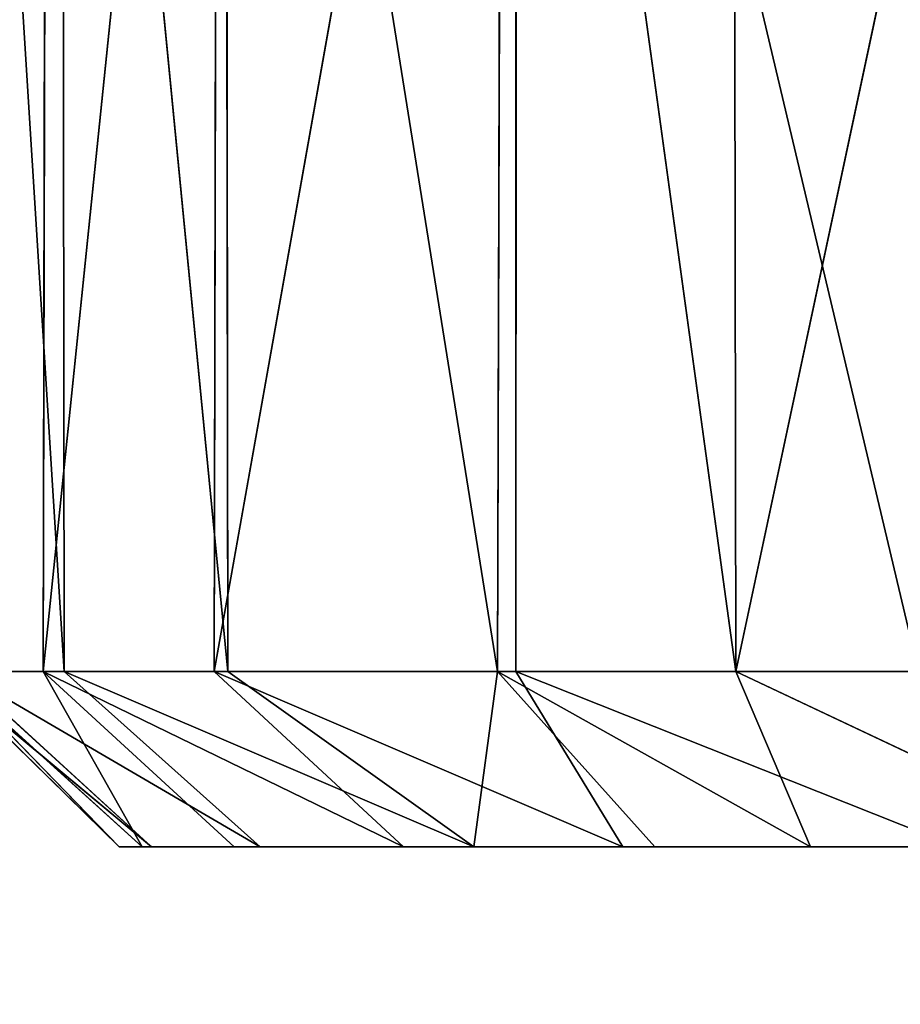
# Model space of a CAD drawing. Extents: x 0 to 35.8, y 0 to 26.7.
# Tile 133 of 227: x 24.64 to 25.026, y 1.118 to 1.548. Entities that reach past the tile are written whole.
import ezdxf

# ---------------------------------------------------------------- set-up
doc = ezdxf.new("R2010")
doc.units = 0
doc.header["$MEASUREMENT"] = 0
doc.layers.get('0').update_dxf_attribs({"color": 13, "linetype": 'CONTINUOUS'})
for name, color, linetype in [('HDS8645C_-_BODY', 252, 'CONTINUOUS'), ('HDS8645C_-_CERAMIC_TOP', 29, 'CONTINUOUS'), ('HEI8056C_-_KNOBS', 252, 'CONTINUOUS')]:
    doc.layers.add(name, color=color, linetype=linetype)

# ---------------------------------------------------------------- blocks, each defined once
blk = doc.blocks.new('HIS8055U_TRADECAD_DXF')
at = {"layer": 'HEI8056C_-_KNOBS', "color": 0}
for p, q in [((6.71115, -11.3643, 13.13355), (6.75775, -12.1075, 13.29335)), ((6.71115, -11.3643, 13.13355), (6.75775, -12.1075, 13.29335)), ((6.74855, -12.1075, 12.65505), (6.75025, -11.3643, 12.65455)), ((6.74855, -12.1075, 12.65505), (6.75025, -11.3643, 12.65455)), ((6.82495, -11.3644, 12.46685), (6.74855, -12.1075, 12.65505)), ((6.82495, -11.3644, 12.46685), (6.74855, -12.1075, 12.65505)), ((6.75685, -11.3643, 13.29265), (6.75775, -12.1075, 13.29335)), ((6.75685, -11.3643, 13.29265), (6.82935, -12.1075, 13.45525)), ((6.75685, -11.3643, 13.29265), (6.75775, -12.1075, 13.29335)), ((6.75685, -11.3643, 13.29265), (6.82935, -12.1075, 13.45525)), ((6.95555, -11.3643, 12.27845), (6.82335, -12.1075, 12.46615)), ((6.95555, -11.3643, 12.27845), (6.82335, -12.1075, 12.46615)), ((6.82335, -12.1075, 12.46615), (6.82495, -11.3644, 12.46685)), ((6.82335, -12.1075, 12.46615), (6.82495, -11.3644, 12.46685)), ((6.82845, -11.3643, 13.45585), (6.94735, -12.1075, 13.61695)), ((6.82935, -12.1075, 13.45525), (6.82845, -11.3643, 13.45585)), ((6.82845, -11.3643, 13.45585), (6.94735, -12.1075, 13.61695)), ((6.82935, -12.1075, 13.45525), (6.82845, -11.3643, 13.45585)), ((6.94945, -11.3644, 13.61975), (6.94735, -12.1075, 13.61695)), ((6.94945, -11.3644, 13.61975), (6.94735, -12.1075, 13.61695)), ((6.94945, -11.3644, 13.61975), (7.05165, -12.1075, 13.71675)), ((6.94945, -11.3644, 13.61975), (7.05165, -12.1075, 13.71675)), ((6.95555, -11.3643, 12.27845), (6.95545, -12.1075, 12.28365)), ((6.95555, -11.3643, 12.27845), (6.95545, -12.1075, 12.28365)), ((7.13165, -12.1075, 12.12615), (6.95555, -11.3643, 12.27845)), ((7.13165, -12.1075, 12.12615), (6.95555, -11.3643, 12.27845)), ((7.05165, -12.1075, 13.71675), (7.05055, -11.3644, 13.71575)), ((7.05165, -12.1075, 13.71675), (7.05055, -11.3644, 13.71575)), ((7.20985, -11.3644, 13.82785), (7.05165, -12.1075, 13.71675)), ((7.20985, -11.3644, 13.82785), (7.05165, -12.1075, 13.71675)), ((6.70365, -12.1075, 12.97735), (6.78185, -12.1842, 12.95255)), ((6.70365, -12.1075, 12.97735), (6.78185, -12.1842, 12.95255)), ((6.70365, -12.1075, 12.97735), (6.79595, -12.1842, 13.10305)), ((6.70365, -12.1075, 12.97735), (6.79595, -12.1842, 13.10305)), ((6.70725, -12.1075, 12.83195), (6.74855, -12.1075, 12.65505)), ((6.70725, -12.1075, 12.83195), (6.79185, -12.1842, 12.80435)), ((6.70725, -12.1075, 12.83195), (6.74855, -12.1075, 12.65505)), ((6.70725, -12.1075, 12.83195), (6.79185, -12.1842, 12.80435)), ((6.70725, -12.1075, 12.83195), (6.78185, -12.1842, 12.95255)), ((6.70725, -12.1075, 12.83195), (6.78185, -12.1842, 12.95255)), ((6.75775, -12.1075, 13.29335), (6.71205, -12.1075, 13.13555)), ((6.79595, -12.1842, 13.10305), (6.71205, -12.1075, 13.13555)), ((6.71205, -12.1075, 13.13555), (6.84345, -12.1842, 13.27565)), ((6.71205, -12.1075, 13.13555), (6.84345, -12.1842, 13.27565)), ((6.75775, -12.1075, 13.29335), (6.71205, -12.1075, 13.13555)), ((6.79595, -12.1842, 13.10305), (6.71205, -12.1075, 13.13555)), ((6.74855, -12.1075, 12.65505), (6.82335, -12.1075, 12.46615)), ((6.83215, -12.1842, 12.64065), (6.74855, -12.1075, 12.65505)), ((6.74855, -12.1075, 12.65505), (6.79185, -12.1842, 12.80435)), ((6.74855, -12.1075, 12.65505), (6.79185, -12.1842, 12.80435)), ((6.74855, -12.1075, 12.65505), (6.90625, -12.1842, 12.48955)), ((6.74855, -12.1075, 12.65505), (6.82335, -12.1075, 12.46615)), ((6.83215, -12.1842, 12.64065), (6.74855, -12.1075, 12.65505)), ((6.74855, -12.1075, 12.65505), (6.90625, -12.1842, 12.48955)), ((6.82935, -12.1075, 13.45525), (6.75775, -12.1075, 13.29335)), ((6.75775, -12.1075, 13.29335), (6.84345, -12.1842, 13.27565)), ((6.75775, -12.1075, 13.29335), (6.84345, -12.1842, 13.27565)), ((6.75775, -12.1075, 13.29335), (6.93705, -12.1842, 13.45585)), ((6.75775, -12.1075, 13.29335), (6.93705, -12.1842, 13.45585)), ((6.82935, -12.1075, 13.45525), (6.75775, -12.1075, 13.29335)), ((6.82335, -12.1075, 12.46615), (7.00215, -12.1842, 12.34965)), ((6.95545, -12.1075, 12.28365), (6.82335, -12.1075, 12.46615)), ((6.82335, -12.1075, 12.46615), (7.00215, -12.1842, 12.34965)), ((6.82335, -12.1075, 12.46615), (6.90625, -12.1842, 12.48955)), ((6.95545, -12.1075, 12.28365), (6.82335, -12.1075, 12.46615)), ((6.82335, -12.1075, 12.46615), (6.90625, -12.1842, 12.48955)), ((6.94735, -12.1075, 13.61695), (6.82935, -12.1075, 13.45525)), ((6.93705, -12.1842, 13.45585), (6.82935, -12.1075, 13.45525)), ((6.94735, -12.1075, 13.61695), (6.82935, -12.1075, 13.45525)), ((6.93705, -12.1842, 13.45585), (6.82935, -12.1075, 13.45525)), ((6.94735, -12.1075, 13.61695), (6.93705, -12.1842, 13.45585)), ((6.94735, -12.1075, 13.61695), (6.93705, -12.1842, 13.45585)), ((7.05165, -12.1075, 13.71675), (6.94735, -12.1075, 13.61695)), ((7.01615, -12.1842, 13.55665), (6.94735, -12.1075, 13.61695)), ((6.94735, -12.1075, 13.61695), (7.08425, -12.1842, 13.62205)), ((6.94735, -12.1075, 13.61695), (7.08425, -12.1842, 13.62205)), ((7.05165, -12.1075, 13.71675), (6.94735, -12.1075, 13.61695)), ((7.01615, -12.1842, 13.55665), (6.94735, -12.1075, 13.61695)), ((6.95545, -12.1075, 12.28365), (7.13165, -12.1075, 12.12615)), ((7.00215, -12.1842, 12.34965), (6.95545, -12.1075, 12.28365)), ((6.95545, -12.1075, 12.28365), (7.14835, -12.1842, 12.21095)), ((6.95545, -12.1075, 12.28365), (7.13165, -12.1075, 12.12615)), ((6.95545, -12.1075, 12.28365), (7.14835, -12.1842, 12.21095)), ((7.00215, -12.1842, 12.34965), (6.95545, -12.1075, 12.28365)), ((7.20895, -12.1075, 13.82935), (7.05165, -12.1075, 13.71675)), ((7.05165, -12.1075, 13.71675), (7.08425, -12.1842, 13.62205)), ((7.05165, -12.1075, 13.71675), (7.08425, -12.1842, 13.62205)), ((7.05165, -12.1075, 13.71675), (7.21425, -12.1842, 13.73385)), ((7.05165, -12.1075, 13.71675), (7.21425, -12.1842, 13.73385)), ((7.20895, -12.1075, 13.82935), (7.05165, -12.1075, 13.71675)), ((6.78185, -12.1842, 12.95255), (6.79595, -12.1842, 13.10305)), ((6.96585, -12.1842, 12.88645), (6.78185, -12.1842, 12.95255)), ((6.79185, -12.1842, 12.80435), (6.78185, -12.1842, 12.95255)), ((6.96585, -12.1842, 12.88645), (6.78185, -12.1842, 12.95255)), ((6.79185, -12.1842, 12.80435), (6.78185, -12.1842, 12.95255)), ((6.78185, -12.1842, 12.95255), (6.79595, -12.1842, 13.10305)), ((6.98265, -12.1842, 12.71075), (6.79185, -12.1842, 12.80435)), ((6.79185, -12.1842, 12.80435), (6.83215, -12.1842, 12.64065)), ((6.79185, -12.1842, 12.80435), (6.83215, -12.1842, 12.64065)), ((6.98265, -12.1842, 12.71075), (6.79185, -12.1842, 12.80435)), ((6.79595, -12.1842, 13.10305), (6.96625, -12.1842, 13.07015)), ((6.79595, -12.1842, 13.10305), (6.84345, -12.1842, 13.27565)), ((6.79595, -12.1842, 13.10305), (6.96625, -12.1842, 13.07015)), ((6.79595, -12.1842, 13.10305), (6.84345, -12.1842, 13.27565)), ((6.90625, -12.1842, 12.48955), (6.83215, -12.1842, 12.64065)), ((6.83215, -12.1842, 12.64065), (7.01665, -12.1842, 12.52085)), ((6.83215, -12.1842, 12.64065), (7.01665, -12.1842, 12.52085)), ((6.90625, -12.1842, 12.48955), (6.83215, -12.1842, 12.64065)), ((6.84345, -12.1842, 13.27565), (6.93705, -12.1842, 13.45585)), ((7.00615, -12.1842, 13.25635), (6.84345, -12.1842, 13.27565)), ((7.00615, -12.1842, 13.25635), (6.84345, -12.1842, 13.27565)), ((6.84345, -12.1842, 13.27565), (6.93705, -12.1842, 13.45585)), ((7.00215, -12.1842, 12.34965), (6.90625, -12.1842, 12.48955)), ((7.00215, -12.1842, 12.34965), (6.90625, -12.1842, 12.48955)), ((7.07815, -12.1842, 13.45665), (6.93705, -12.1842, 13.45585)), ((6.93705, -12.1842, 13.45585), (7.01615, -12.1842, 13.55665)), ((7.07815, -12.1842, 13.45665), (6.93705, -12.1842, 13.45585)), ((6.93705, -12.1842, 13.45585), (7.01615, -12.1842, 13.55665)), ((6.96585, -12.1842, 12.88645), (6.96625, -12.1842, 13.07015)), ((7.20685, -12.1842, 12.80765), (6.96585, -12.1842, 12.88645)), ((6.96585, -12.1842, 12.88645), (6.96625, -12.1842, 13.07015)), ((6.98265, -12.1842, 12.71075), (6.96585, -12.1842, 12.88645)), ((7.20685, -12.1842, 12.80765), (6.96585, -12.1842, 12.88645)), ((6.98265, -12.1842, 12.71075), (6.96585, -12.1842, 12.88645)), ((6.96625, -12.1842, 13.07015), (7.22025, -12.1842, 13.02535)), ((7.00615, -12.1842, 13.25635), (6.96625, -12.1842, 13.07015)), ((7.00615, -12.1842, 13.25635), (6.96625, -12.1842, 13.07015)), ((6.96625, -12.1842, 13.07015), (7.22025, -12.1842, 13.02535)), ((7.19485, -12.1842, 12.60615), (6.98265, -12.1842, 12.71075)), ((6.98265, -12.1842, 12.71075), (7.01665, -12.1842, 12.52085)), ((6.98265, -12.1842, 12.71075), (7.01665, -12.1842, 12.52085)), ((7.19485, -12.1842, 12.60615), (6.98265, -12.1842, 12.71075)), ((7.00215, -12.1842, 12.34965), (7.01665, -12.1842, 12.52085)), ((7.14835, -12.1842, 12.21095), (7.00215, -12.1842, 12.34965)), ((7.00215, -12.1842, 12.34965), (7.01665, -12.1842, 12.52085)), ((7.14835, -12.1842, 12.21095), (7.00215, -12.1842, 12.34965)), ((7.00615, -12.1842, 13.25635), (7.07815, -12.1842, 13.45665)), ((7.22005, -12.1842, 13.24115), (7.00615, -12.1842, 13.25635)), ((7.00615, -12.1842, 13.25635), (7.07815, -12.1842, 13.45665)), ((7.22005, -12.1842, 13.24115), (7.00615, -12.1842, 13.25635)), ((7.01615, -12.1842, 13.55665), (7.08425, -12.1842, 13.62205)), ((7.01615, -12.1842, 13.55665), (7.08425, -12.1842, 13.62205)), ((7.01665, -12.1842, 12.52085), (7.17965, -12.1842, 12.40335)), ((7.01665, -12.1842, 12.52085), (7.17965, -12.1842, 12.40335)), ((7.07815, -12.1842, 13.45665), (7.22605, -12.1842, 13.47715)), ((7.08425, -12.1842, 13.62205), (7.07815, -12.1842, 13.45665)), ((7.07815, -12.1842, 13.45665), (7.22605, -12.1842, 13.47715)), ((7.08425, -12.1842, 13.62205), (7.07815, -12.1842, 13.45665)), ((7.08425, -12.1842, 13.62205), (7.21425, -12.1842, 13.73385)), ((7.08425, -12.1842, 13.62205), (7.21425, -12.1842, 13.73385))]:
    blk.add_line(p, q, dxfattribs=at)
at = {"layer": 'HDS8645C_-_BODY', "color": 0}
mesh = blk.add_polyface(dxfattribs=at)
corners = [(17.88175, -12.8447, 15.51895), (-17.90215, -11.211, 15.51895), (-17.90215, -12.8447, 15.51895), (17.88175, -11.211, 15.51895)]
mesh.append_faces([[corners[k] for k in face] for face in [(0, 1, 2), (1, 0, 3)]], dxfattribs={"vtx0": -1, "color": 0})
at = {"layer": 'HDS8645C_-_CERAMIC_TOP', "color": 0}
mesh = blk.add_polyface(dxfattribs=at)
corners = [(17.83165, 10.6876, 17.27015), (-17.76255, -12.6526, 17.27015), (-17.76255, 10.6876, 17.27015), (17.83165, -12.6526, 17.27015)]
mesh.append_faces([[corners[k] for k in face] for face in [(0, 1, 2), (1, 0, 3)]], dxfattribs={"vtx0": -1, "color": 0})
at = {"layer": 'HEI8056C_-_KNOBS', "color": 0}
mesh = blk.add_polyface(dxfattribs=at)
corners = [(6.75025, -11.3643, 12.65455), (6.70725, -12.1075, 12.83195), (6.74855, -12.1075, 12.65505)]
mesh.append_faces([[corners[k] for k in face] for face in [(0, 1, 2)]], dxfattribs={"color": 0})
mesh = blk.add_polyface(dxfattribs=at)
corners = [(6.70815, -11.3643, 12.83105), (6.70725, -12.1075, 12.83195), (6.75025, -11.3643, 12.65455)]
mesh.append_faces([[corners[k] for k in face] for face in [(0, 1, 2)]], dxfattribs={"color": 0})
mesh = blk.add_polyface(dxfattribs=at)
corners = [(6.71115, -11.3643, 13.13355), (6.75775, -12.1075, 13.29335), (6.71205, -12.1075, 13.13555)]
mesh.append_faces([[corners[k] for k in face] for face in [(0, 1, 2)]], dxfattribs={"color": 0})
mesh = blk.add_polyface(dxfattribs=at)
corners = [(6.75685, -11.3643, 13.29265), (6.75775, -12.1075, 13.29335), (6.71115, -11.3643, 13.13355)]
mesh.append_faces([[corners[k] for k in face] for face in [(0, 1, 2)]], dxfattribs={"color": 0})
mesh = blk.add_polyface(dxfattribs=at)
corners = [(6.75025, -11.3643, 12.65455), (6.74855, -12.1075, 12.65505), (6.82495, -11.3644, 12.46685)]
mesh.append_faces([[corners[k] for k in face] for face in [(0, 1, 2)]], dxfattribs={"color": 0})
mesh = blk.add_polyface(dxfattribs=at)
corners = [(6.82495, -11.3644, 12.46685), (6.74855, -12.1075, 12.65505), (6.82335, -12.1075, 12.46615)]
mesh.append_faces([[corners[k] for k in face] for face in [(0, 1, 2)]], dxfattribs={"color": 0})
mesh = blk.add_polyface(dxfattribs=at)
corners = [(6.75685, -11.3643, 13.29265), (6.82935, -12.1075, 13.45525), (6.75775, -12.1075, 13.29335)]
mesh.append_faces([[corners[k] for k in face] for face in [(0, 1, 2)]], dxfattribs={"color": 0})
mesh = blk.add_polyface(dxfattribs=at)
corners = [(6.82845, -11.3643, 13.45585), (6.82935, -12.1075, 13.45525), (6.75685, -11.3643, 13.29265)]
mesh.append_faces([[corners[k] for k in face] for face in [(0, 1, 2)]], dxfattribs={"color": 0})
mesh = blk.add_polyface(dxfattribs=at)
corners = [(6.95555, -11.3643, 12.27845), (6.82335, -12.1075, 12.46615), (6.95545, -12.1075, 12.28365)]
mesh.append_faces([[corners[k] for k in face] for face in [(0, 1, 2)]], dxfattribs={"color": 0})
mesh = blk.add_polyface(dxfattribs=at)
corners = [(6.95555, -11.3643, 12.27845), (6.82495, -11.3644, 12.46685), (6.82335, -12.1075, 12.46615)]
mesh.append_faces([[corners[k] for k in face] for face in [(0, 1, 2)]], dxfattribs={"color": 0})
mesh = blk.add_polyface(dxfattribs=at)
corners = [(6.82845, -11.3643, 13.45585), (6.94735, -12.1075, 13.61695), (6.82935, -12.1075, 13.45525)]
mesh.append_faces([[corners[k] for k in face] for face in [(0, 1, 2)]], dxfattribs={"color": 0})
mesh = blk.add_polyface(dxfattribs=at)
corners = [(6.82845, -11.3643, 13.45585), (6.94945, -11.3644, 13.61975), (6.94735, -12.1075, 13.61695)]
mesh.append_faces([[corners[k] for k in face] for face in [(0, 1, 2)]], dxfattribs={"color": 0})
mesh = blk.add_polyface(dxfattribs=at)
corners = [(7.05165, -12.1075, 13.71675), (6.94735, -12.1075, 13.61695), (6.94945, -11.3644, 13.61975)]
mesh.append_faces([[corners[k] for k in face] for face in [(0, 1, 2)]], dxfattribs={"color": 0})
mesh = blk.add_polyface(dxfattribs=at)
corners = [(7.05165, -12.1075, 13.71675), (6.94945, -11.3644, 13.61975), (7.05055, -11.3644, 13.71575)]
mesh.append_faces([[corners[k] for k in face] for face in [(0, 1, 2)]], dxfattribs={"color": 0})
mesh = blk.add_polyface(dxfattribs=at)
corners = [(7.13165, -12.1075, 12.12615), (6.95555, -11.3643, 12.27845), (6.95545, -12.1075, 12.28365)]
mesh.append_faces([[corners[k] for k in face] for face in [(0, 1, 2)]], dxfattribs={"color": 0})
mesh = blk.add_polyface(dxfattribs=at)
corners = [(7.13165, -12.1075, 12.12615), (7.13155, -11.3643, 12.12505), (6.95555, -11.3643, 12.27845)]
mesh.append_faces([[corners[k] for k in face] for face in [(0, 1, 2)]], dxfattribs={"color": 0})
mesh = blk.add_polyface(dxfattribs=at)
corners = [(7.20985, -11.3644, 13.82785), (7.05165, -12.1075, 13.71675), (7.05055, -11.3644, 13.71575)]
mesh.append_faces([[corners[k] for k in face] for face in [(0, 1, 2)]], dxfattribs={"color": 0})
mesh = blk.add_polyface(dxfattribs=at)
corners = [(7.20985, -11.3644, 13.82785), (7.20895, -12.1075, 13.82935), (7.05165, -12.1075, 13.71675)]
mesh.append_faces([[corners[k] for k in face] for face in [(0, 1, 2)]], dxfattribs={"color": 0})
mesh = blk.add_polyface(dxfattribs=at)
corners = [(6.70365, -12.1075, 12.97735), (6.78185, -12.1842, 12.95255), (6.70725, -12.1075, 12.83195)]
mesh.append_faces([[corners[k] for k in face] for face in [(0, 1, 2)]], dxfattribs={"color": 0})
mesh = blk.add_polyface(dxfattribs=at)
corners = [(6.79595, -12.1842, 13.10305), (6.78185, -12.1842, 12.95255), (6.70365, -12.1075, 12.97735)]
mesh.append_faces([[corners[k] for k in face] for face in [(0, 1, 2)]], dxfattribs={"color": 0})
mesh = blk.add_polyface(dxfattribs=at)
corners = [(6.71205, -12.1075, 13.13555), (6.79595, -12.1842, 13.10305), (6.70365, -12.1075, 12.97735)]
mesh.append_faces([[corners[k] for k in face] for face in [(0, 1, 2)]], dxfattribs={"color": 0})
mesh = blk.add_polyface(dxfattribs=at)
corners = [(6.70725, -12.1075, 12.83195), (6.79185, -12.1842, 12.80435), (6.74855, -12.1075, 12.65505)]
mesh.append_faces([[corners[k] for k in face] for face in [(0, 1, 2)]], dxfattribs={"color": 0})
mesh = blk.add_polyface(dxfattribs=at)
corners = [(6.78185, -12.1842, 12.95255), (6.79185, -12.1842, 12.80435), (6.70725, -12.1075, 12.83195)]
mesh.append_faces([[corners[k] for k in face] for face in [(0, 1, 2)]], dxfattribs={"color": 0})
mesh = blk.add_polyface(dxfattribs=at)
corners = [(6.84345, -12.1842, 13.27565), (6.79595, -12.1842, 13.10305), (6.71205, -12.1075, 13.13555)]
mesh.append_faces([[corners[k] for k in face] for face in [(0, 1, 2)]], dxfattribs={"color": 0})
mesh = blk.add_polyface(dxfattribs=at)
corners = [(6.75775, -12.1075, 13.29335), (6.84345, -12.1842, 13.27565), (6.71205, -12.1075, 13.13555)]
mesh.append_faces([[corners[k] for k in face] for face in [(0, 1, 2)]], dxfattribs={"color": 0})
mesh = blk.add_polyface(dxfattribs=at)
corners = [(6.79185, -12.1842, 12.80435), (6.83215, -12.1842, 12.64065), (6.74855, -12.1075, 12.65505)]
mesh.append_faces([[corners[k] for k in face] for face in [(0, 1, 2)]], dxfattribs={"color": 0})
mesh = blk.add_polyface(dxfattribs=at)
corners = [(6.74855, -12.1075, 12.65505), (6.90625, -12.1842, 12.48955), (6.82335, -12.1075, 12.46615)]
mesh.append_faces([[corners[k] for k in face] for face in [(0, 1, 2)]], dxfattribs={"color": 0})
mesh = blk.add_polyface(dxfattribs=at)
corners = [(6.74855, -12.1075, 12.65505), (6.83215, -12.1842, 12.64065), (6.90625, -12.1842, 12.48955)]
mesh.append_faces([[corners[k] for k in face] for face in [(0, 1, 2)]], dxfattribs={"color": 0})
mesh = blk.add_polyface(dxfattribs=at)
corners = [(6.93705, -12.1842, 13.45585), (6.84345, -12.1842, 13.27565), (6.75775, -12.1075, 13.29335)]
mesh.append_faces([[corners[k] for k in face] for face in [(0, 1, 2)]], dxfattribs={"color": 0})
mesh = blk.add_polyface(dxfattribs=at)
corners = [(6.93705, -12.1842, 13.45585), (6.75775, -12.1075, 13.29335), (6.82935, -12.1075, 13.45525)]
mesh.append_faces([[corners[k] for k in face] for face in [(0, 1, 2)]], dxfattribs={"color": 0})
mesh = blk.add_polyface(dxfattribs=at)
corners = [(6.82335, -12.1075, 12.46615), (7.00215, -12.1842, 12.34965), (6.95545, -12.1075, 12.28365)]
mesh.append_faces([[corners[k] for k in face] for face in [(0, 1, 2)]], dxfattribs={"color": 0})
mesh = blk.add_polyface(dxfattribs=at)
corners = [(6.90625, -12.1842, 12.48955), (7.00215, -12.1842, 12.34965), (6.82335, -12.1075, 12.46615)]
mesh.append_faces([[corners[k] for k in face] for face in [(0, 1, 2)]], dxfattribs={"color": 0})
mesh = blk.add_polyface(dxfattribs=at)
corners = [(6.94735, -12.1075, 13.61695), (6.93705, -12.1842, 13.45585), (6.82935, -12.1075, 13.45525)]
mesh.append_faces([[corners[k] for k in face] for face in [(0, 1, 2)]], dxfattribs={"color": 0})
mesh = blk.add_polyface(dxfattribs=at)
corners = [(6.94735, -12.1075, 13.61695), (7.01615, -12.1842, 13.55665), (6.93705, -12.1842, 13.45585)]
mesh.append_faces([[corners[k] for k in face] for face in [(0, 1, 2)]], dxfattribs={"color": 0})
mesh = blk.add_polyface(dxfattribs=at)
corners = [(7.08425, -12.1842, 13.62205), (7.01615, -12.1842, 13.55665), (6.94735, -12.1075, 13.61695)]
mesh.append_faces([[corners[k] for k in face] for face in [(0, 1, 2)]], dxfattribs={"color": 0})
mesh = blk.add_polyface(dxfattribs=at)
corners = [(7.05165, -12.1075, 13.71675), (7.08425, -12.1842, 13.62205), (6.94735, -12.1075, 13.61695)]
mesh.append_faces([[corners[k] for k in face] for face in [(0, 1, 2)]], dxfattribs={"color": 0})
mesh = blk.add_polyface(dxfattribs=at)
corners = [(6.95545, -12.1075, 12.28365), (7.14835, -12.1842, 12.21095), (7.13165, -12.1075, 12.12615)]
mesh.append_faces([[corners[k] for k in face] for face in [(0, 1, 2)]], dxfattribs={"color": 0})
mesh = blk.add_polyface(dxfattribs=at)
corners = [(7.00215, -12.1842, 12.34965), (7.14835, -12.1842, 12.21095), (6.95545, -12.1075, 12.28365)]
mesh.append_faces([[corners[k] for k in face] for face in [(0, 1, 2)]], dxfattribs={"color": 0})
mesh = blk.add_polyface(dxfattribs=at)
corners = [(7.21425, -12.1842, 13.73385), (7.08425, -12.1842, 13.62205), (7.05165, -12.1075, 13.71675)]
mesh.append_faces([[corners[k] for k in face] for face in [(0, 1, 2)]], dxfattribs={"color": 0})
mesh = blk.add_polyface(dxfattribs=at)
corners = [(7.20895, -12.1075, 13.82935), (7.21425, -12.1842, 13.73385), (7.05165, -12.1075, 13.71675)]
mesh.append_faces([[corners[k] for k in face] for face in [(0, 1, 2)]], dxfattribs={"color": 0})
mesh = blk.add_polyface(dxfattribs=at)
corners = [(6.78185, -12.1842, 12.95255), (6.96625, -12.1842, 13.07015), (6.96585, -12.1842, 12.88645), (6.79595, -12.1842, 13.10305)]
mesh.append_faces([[corners[k] for k in face] for face in [(0, 1, 2), (1, 0, 3)]], dxfattribs={"vtx0": -1, "color": 0})
mesh = blk.add_polyface(dxfattribs=at)
corners = [(6.79185, -12.1842, 12.80435), (6.96585, -12.1842, 12.88645), (6.98265, -12.1842, 12.71075), (6.78185, -12.1842, 12.95255)]
mesh.append_faces([[corners[k] for k in face] for face in [(0, 1, 2), (1, 0, 3)]], dxfattribs={"vtx0": -1, "color": 0})
mesh = blk.add_polyface(dxfattribs=at)
corners = [(6.83215, -12.1842, 12.64065), (6.98265, -12.1842, 12.71075), (7.01665, -12.1842, 12.52085), (6.79185, -12.1842, 12.80435)]
mesh.append_faces([[corners[k] for k in face] for face in [(0, 1, 2), (1, 0, 3)]], dxfattribs={"vtx0": -1, "color": 0})
mesh = blk.add_polyface(dxfattribs=at)
corners = [(6.79595, -12.1842, 13.10305), (7.00615, -12.1842, 13.25635), (6.96625, -12.1842, 13.07015), (6.84345, -12.1842, 13.27565)]
mesh.append_faces([[corners[k] for k in face] for face in [(0, 1, 2), (1, 0, 3)]], dxfattribs={"vtx0": -1, "color": 0})
mesh = blk.add_polyface(dxfattribs=at)
corners = [(6.90625, -12.1842, 12.48955), (7.01665, -12.1842, 12.52085), (7.00215, -12.1842, 12.34965), (6.83215, -12.1842, 12.64065)]
mesh.append_faces([[corners[k] for k in face] for face in [(0, 1, 2), (1, 0, 3)]], dxfattribs={"vtx0": -1, "color": 0})
mesh = blk.add_polyface(dxfattribs=at)
corners = [(6.84345, -12.1842, 13.27565), (7.07815, -12.1842, 13.45665), (7.00615, -12.1842, 13.25635), (6.93705, -12.1842, 13.45585)]
mesh.append_faces([[corners[k] for k in face] for face in [(0, 1, 2), (1, 0, 3)]], dxfattribs={"vtx0": -1, "color": 0})
mesh = blk.add_polyface(dxfattribs=at)
corners = [(7.01615, -12.1842, 13.55665), (7.07815, -12.1842, 13.45665), (6.93705, -12.1842, 13.45585), (7.08425, -12.1842, 13.62205)]
mesh.append_faces([[corners[k] for k in face] for face in [(0, 1, 2), (1, 0, 3)]], dxfattribs={"vtx0": -1, "color": 0})
mesh = blk.add_polyface(dxfattribs=at)
corners = [(6.96585, -12.1842, 12.88645), (7.22025, -12.1842, 13.02535), (7.20685, -12.1842, 12.80765), (6.96625, -12.1842, 13.07015)]
mesh.append_faces([[corners[k] for k in face] for face in [(0, 1, 2), (1, 0, 3)]], dxfattribs={"vtx0": -1, "color": 0})
mesh = blk.add_polyface(dxfattribs=at)
corners = [(6.98265, -12.1842, 12.71075), (7.20685, -12.1842, 12.80765), (7.19485, -12.1842, 12.60615), (6.96585, -12.1842, 12.88645)]
mesh.append_faces([[corners[k] for k in face] for face in [(0, 1, 2), (1, 0, 3)]], dxfattribs={"vtx0": -1, "color": 0})
mesh = blk.add_polyface(dxfattribs=at)
corners = [(6.96625, -12.1842, 13.07015), (7.22005, -12.1842, 13.24115), (7.22025, -12.1842, 13.02535), (7.00615, -12.1842, 13.25635)]
mesh.append_faces([[corners[k] for k in face] for face in [(0, 1, 2), (1, 0, 3)]], dxfattribs={"vtx0": -1, "color": 0})
mesh = blk.add_polyface(dxfattribs=at)
corners = [(7.01665, -12.1842, 12.52085), (7.19485, -12.1842, 12.60615), (7.17965, -12.1842, 12.40335), (6.98265, -12.1842, 12.71075)]
mesh.append_faces([[corners[k] for k in face] for face in [(0, 1, 2), (1, 0, 3)]], dxfattribs={"vtx0": -1, "color": 0})
mesh = blk.add_polyface(dxfattribs=at)
corners = [(7.00215, -12.1842, 12.34965), (7.17965, -12.1842, 12.40335), (7.14835, -12.1842, 12.21095), (7.01665, -12.1842, 12.52085)]
mesh.append_faces([[corners[k] for k in face] for face in [(0, 1, 2), (1, 0, 3)]], dxfattribs={"vtx0": -1, "color": 0})
mesh = blk.add_polyface(dxfattribs=at)
corners = [(7.00615, -12.1842, 13.25635), (7.22605, -12.1842, 13.47715), (7.22005, -12.1842, 13.24115), (7.07815, -12.1842, 13.45665)]
mesh.append_faces([[corners[k] for k in face] for face in [(0, 1, 2), (1, 0, 3)]], dxfattribs={"vtx0": -1, "color": 0})
mesh = blk.add_polyface(dxfattribs=at)
corners = [(7.08425, -12.1842, 13.62205), (7.22605, -12.1842, 13.47715), (7.07815, -12.1842, 13.45665), (7.21425, -12.1842, 13.73385)]
mesh.append_faces([[corners[k] for k in face] for face in [(0, 1, 2), (1, 0, 3)]], dxfattribs={"vtx0": -1, "color": 0})
blk = doc.blocks.new('HIS8655C_TRADECAD_DXF')
at = {"color": 0}
blk.add_blockref('HIS8055U_TRADECAD_DXF', (0, 0), dxfattribs=at)
blk = doc.blocks.new('HIS8655C_TRADECAD_DXF0')
at = {"color": 0}
blk.add_blockref('HIS8655C_TRADECAD_DXF', (0, 0), dxfattribs=at)
blk = doc.blocks.new('HIS8655C_TRADECAD_DXF1')
at = {"color": 0}
blk.add_blockref('HIS8655C_TRADECAD_DXF0', (17.90215, 13.3707, 17.53955), dxfattribs=at)

msp = doc.modelspace()

# ---------------------------------------------------------------- block references
at = {"color": 0}
msp.add_blockref('HIS8655C_TRADECAD_DXF1', (0, 0), dxfattribs=at)

doc.saveas('drawing.dxf')
